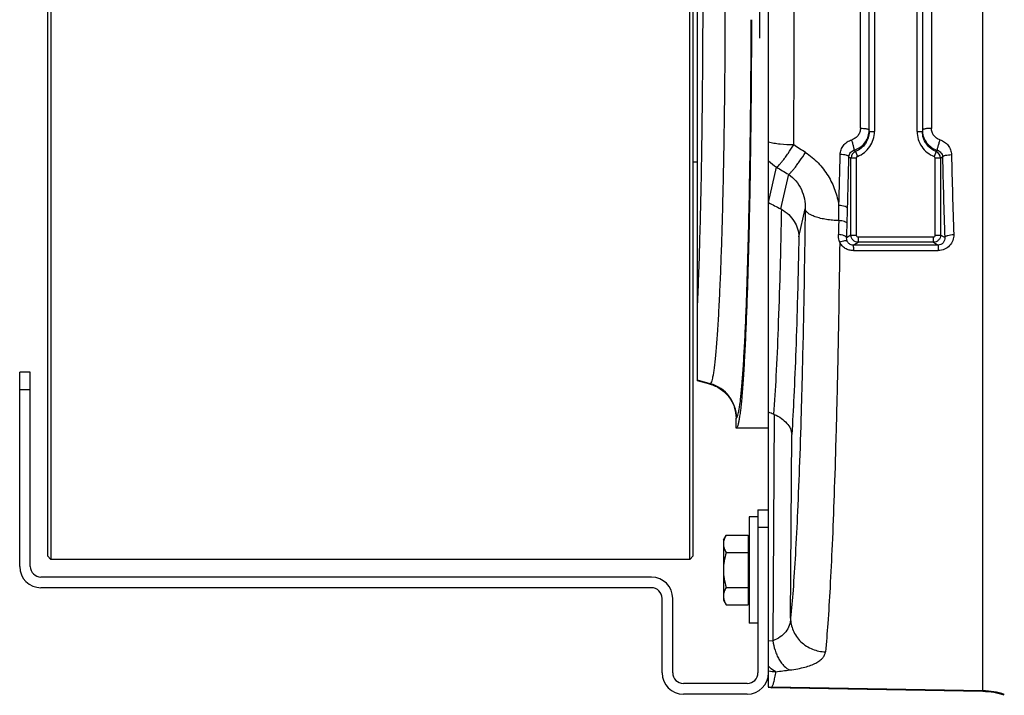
# Model space of a CAD drawing. Extents: x -3086 to 1181, y 8 to 2270.
# Tile 5 of 75: x -2163 to -1885, y 237 to 428. Entities that reach past the tile are written whole.
import ezdxf

# ---------------------------------------------------------------- set-up
doc = ezdxf.new("R2010")
doc.units = 0
doc.header["$LTSCALE"] = 65.395
doc.layers.get('0').update_dxf_attribs({"linetype": 'CONTINUOUS'})

msp = doc.modelspace()

# ---------------------------------------------------------------- linework, layer by layer
at = {"color": 9, "linetype": 'CONTINUOUS'}
for p, q in [((-1891.5, 238.33), (-1891.5, 636.93)), ((-1926.01, 397.2), (-1926.01, 478.06)), ((-1922.06, 478.98), (-1922.06, 396.28)), ((-1910.06, 396.28), (-1910.06, 478.98)), ((-1906.01, 478.09), (-1906.01, 397.17)), ((-1923.56, 396.28), (-1922.06, 396.28)), ((-1910.06, 396.28), (-1908.56, 396.28)), ((-1928.68, 367.05), (-1928.68, 388.79)), ((-1927.18, 388.79), (-1928.68, 388.79)), ((-1927.4, 390.65), (-1926.86, 389.26)), ((-1927.18, 388.79), (-1927.18, 367.05)), ((-1904.71, 390.65), (-1905.25, 389.26)), ((-1904.93, 367.05), (-1904.93, 388.79)), ((-1903.44, 388.79), (-1904.93, 388.79)), ((-1903.44, 388.79), (-1903.44, 367.05)), ((-1951.89, 376.22), (-1949.65, 386.23)), ((-1946.32, 384.21), (-1948.51, 374.46)), ((-1943.37, 366.58), (-1941.59, 374.49)), ((-1928.68, 367.05), (-1929.9, 366.32)), ((-1928.68, 367.05), (-1927.18, 367.05)), ((-1926.68, 366.55), (-1926.68, 365.06)), ((-1926.68, 366.55), (-1905.43, 366.55)), ((-1905.43, 365.06), (-1905.43, 366.55)), ((-1904.93, 367.05), (-1903.44, 367.05)), ((-1902.27, 366.35), (-1903.44, 367.05)), ((-1928.04, 364.24), (-1926.68, 365.06)), ((-1904.11, 364.27), (-1928.04, 364.24)), ((-1905.43, 365.06), (-1926.68, 365.06)), ((-1905.43, 365.06), (-1904.11, 364.27)), ((-1928, 362.69), (-1904.07, 362.71)), ((-1968.33, 325.16), (-1971.91, 326.12)), ((-1968.33, 325.16), (-1968.46, 325.06)), ((-2159.91, 323.39), (-2162.91, 323.39)), ((-1950.34, 316.48), (-1950.74, 252.68)), ((-1961.06, 315.4), (-1960.92, 315.5)), ((-1945.7, 259.02), (-1945.37, 310.84)), ((-1951.91, 284.63), (-1954.91, 284.63)), ((-1950.74, 252.68), (-1951.91, 252.54)), ((-1891.5, 238.57), (-1951.12, 239.61)), ((-1951.12, 239.61), (-1951.12, 239.61)), ((-1951.12, 239.61), (-1951.12, 239.61))]:
    msp.add_line(p, q, dxfattribs=at)
at = {"color": 7, "linetype": 'CONTINUOUS'}
for p, q in [((-2154.11, 599.63), (-2154.11, 275.63)), ((-1974.11, 275.63), (-1974.11, 599.63)), ((-2155.11, 598.63), (-2155.11, 276.63)), ((-1973.11, 276.63), (-1973.11, 598.63)), ((-2162.91, 273.63), (-2162.91, 328.39)), ((-2159.91, 328.39), (-2162.91, 328.39)), ((-2159.91, 273.63), (-2159.91, 328.39)), ((-1954.91, 289.63), (-1954.91, 243.63)), ((-1954.91, 289.63), (-1951.91, 289.63)), ((-1951.91, 243.63), (-1951.91, 289.63)), ((-2155.11, 276.63), (-2154.11, 275.63)), ((-1974.11, 275.63), (-2154.11, 275.63)), ((-1973.11, 276.63), (-1974.11, 275.63)), ((-1984.91, 270.63), (-2156.91, 270.63)), ((-1984.91, 267.63), (-2156.91, 267.63)), ((-1981.91, 243.63), (-1981.91, 264.63)), ((-1978.91, 243.63), (-1978.91, 264.63)), ((-1957.91, 240.63), (-1975.91, 240.63)), ((-1957.91, 237.63), (-1975.91, 237.63))]:
    msp.add_line(p, q, dxfattribs=at)
at = {"color": 6, "linetype": 'CONTINUOUS'}
for p, q in [((-1951.91, 289.63), (-1951.91, 585.63)), ((-1971.91, 325.98), (-1971.91, 549.28)), ((-1923.56, 396.28), (-1923.56, 478.98)), ((-1908.56, 478.98), (-1908.56, 396.28)), ((-1923.56, 396.28), (-1923.56, 396.23)), ((-1908.56, 396.21), (-1908.56, 396.28)), ((-1971.91, 387.63), (-1973.11, 387.63)), ((-1951.89, 376.22), (-1951.91, 376.22)), ((-1968.46, 325.06), (-1971.91, 325.98)), ((-1961.06, 312.64), (-1961.06, 315.4)), ((-1951.91, 312.63), (-1961.06, 312.63)), ((-1957.41, 287.63), (-1957.41, 257.63)), ((-1954.91, 287.63), (-1957.41, 287.63)), ((-1964.61, 281.13), (-1963.85, 282.44)), ((-1964.61, 281.13), (-1964.61, 264.13)), ((-1963.85, 282.44), (-1957.61, 282.44)), ((-1963.85, 277.54), (-1957.61, 277.54)), ((-1963.85, 267.72), (-1957.61, 267.72)), ((-1964.61, 264.13), (-1963.85, 262.81)), ((-1963.85, 262.81), (-1957.61, 262.81)), ((-1954.91, 257.63), (-1957.41, 257.63)), ((-1951.91, 239.67), (-1951.91, 243.63)), ((-1891.5, 238.33), (-1951.24, 239.37))]:
    msp.add_line(p, q, dxfattribs=at)
at = {"color": 2, "linetype": 'CONTINUOUS'}
for p, q in [((-1954.41, 452.63), (-1954.41, 422.63)), ((-1957.61, 282.44), (-1957.61, 262.81)), ((-1951.91, 239.67), (-1951.91, 239.4)), ((-1951.12, 239.61), (-1951.24, 239.37)), ((-1951.24, 239.37), (-1951, 239.61))]:
    msp.add_line(p, q, dxfattribs=at)
at = {"color": 9, "linetype": 'CONTINUOUS'}
for centre, radius, start, end in [((-7841.33, 437.63), 5896.68, 359.561342, 0.438658), ((-1929.44, 396.69), 5.89, 355.4942, 356.0605), ((-1929.45, 396.69), 5.89, 356.0605, 356.6977), ((-3926.25, 433.71), 1995.01, 358.32526, 358.73855), ((-3952.02, 433.09), 2023.23, 358.34383, 358.75649), ((-1922.67, 398.56), 11.47, 234.8605, 238.4182), ((-1926.67, 388.79), 2, 111.3546, 179.7895), ((-1918.01, 400.57), 13.66, 224.3587, 226.5693), ((-1926.68, 388.79), 0.498, 111.0813, 180.0171), ((-1905.43, 388.79), 0.498, 359.9809, 68.9212), ((-1914.32, 400.79), 13.97, 313.4568, 315.4498), ((-1905.44, 388.79), 2, 0.2105, 68.6454), ((-1909.54, 398.7), 11.63, 301.6112, 304.8255), ((123.08, 432.92), 2026.44, 181.23752, 181.88234), ((40.32, 432), 1941.14, 181.24709, 181.91191), ((-1944.62, 394.95), 10.06, 223.6339, 240.0384), ((-2051.7, 374.44), 119.62, 358.4257, 0.4606), ((-3970.97, 434.13), 2042.2, 358.20941, 358.33009), ((-3807.16, 428.91), 1878.31, 358.0904, 358.21242), ((-1970.93, 315.49), 10.01, 0.0567, 74.9314), ((-1949.58, 254.21), 10.26, 256.9062, 268.5926), ((-2003.51, 689.95), 449.21, 276.8629, 277.3663), ((-1891.85, 218.56), 20.01, 71.4438, 89.0008)]:
    msp.add_arc(centre, radius, start, end, dxfattribs=at)
at = {"color": 2, "linetype": 'CONTINUOUS'}
for centre, radius, start, end in [((-1906.06, 384.88), 12.29, 89.7966, 90), ((-1902.67, 396.66), 5.89, 183.3463, 184.312), ((-1950.81, 249.61), 10, 263.6984, 268.9293), ((-1950.93, 249.61), 10, 264.4232, 265.1802), ((-1950.93, 249.61), 10.01, 265.1806, 268.9652)]:
    msp.add_arc(centre, radius, start, end, dxfattribs=at)
at = {"color": 6, "linetype": 'CONTINUOUS'}
for centre, radius, start, end in [((-1952.41, 366.93), 8.48, 60.8914, 62.5691), ((-1952.86, 310.4), 6.59, 67.5369, 69.0597), ((-1891.85, 218.34), 19.99, 71.422, 88.9992)]:
    msp.add_arc(centre, radius, start, end, dxfattribs=at)
at = {"color": 7, "linetype": 'CONTINUOUS'}
for centre, radius, start, end in [((-2156.91, 273.63), 6, 180, 270), ((-2156.91, 273.63), 3, 180, 270), ((-1984.91, 264.63), 6, 0, 90), ((-1984.91, 264.63), 3, 0, 90), ((-1975.91, 243.63), 6, 180, 270), ((-1975.91, 243.63), 3, 180, 270), ((-1957.91, 243.63), 6, 270, 360), ((-1957.91, 243.63), 3, 270, 360)]:
    msp.add_arc(centre, radius, start, end, dxfattribs=at)
at = {"color": 9, "linetype": 'CONTINUOUS'}
for points, knots in [([(-1968.33, 550.1), (-1968.29, 550.08), (-1968.21, 549.99), (-1968.06, 549.73), (-1967.88, 549.23), (-1967.68, 548.44), (-1967.49, 547.39), (-1967.29, 546.09), (-1967.1, 544.54), (-1966.91, 542.73), (-1966.64, 539.84), (-1966.33, 535.64), (-1965.98, 529.93), (-1965.66, 523.35), (-1965.36, 515.97), (-1965.09, 507.86), (-1964.85, 499.1), (-1964.65, 489.76), (-1964.41, 476.41), (-1964.22, 458.98), (-1964.14, 437.63), (-1964.22, 416.28), (-1964.41, 398.85), (-1964.65, 385.5), (-1964.85, 376.16), (-1965.09, 367.4), (-1965.36, 359.29), (-1965.66, 351.91), (-1965.98, 345.33), (-1966.33, 339.61), (-1966.64, 335.41), (-1966.91, 332.53), (-1967.1, 330.72), (-1967.29, 329.17), (-1967.49, 327.87), (-1967.68, 326.82), (-1967.88, 326.03), (-1968.06, 325.53), (-1968.21, 325.27), (-1968.29, 325.18), (-1968.33, 325.16)], [0, 0, 0, 0, 0.000637, 0.001501, 0.00401, 0.007616, 0.01234, 0.018183, 0.025137, 0.033186, 0.042317, 0.063745, 0.089223, 0.118525, 0.151377, 0.18748, 0.226496, 0.268065, 0.311797, 0.404111, 0.5, 0.595889, 0.688203, 0.731935, 0.773504, 0.81252, 0.848623, 0.881475, 0.910777, 0.936255, 0.957683, 0.966814, 0.974863, 0.981817, 0.98766, 0.992384, 0.99599, 0.998499, 0.999363, 1, 1, 1, 1]), ([(-1971.91, 347.36), (-1971.78, 350.12), (-1971.54, 356.03), (-1971.12, 369.2), (-1970.71, 387.82), (-1970.42, 412.01), (-1970.32, 437.63), (-1970.42, 463.25), (-1970.71, 487.44), (-1971.12, 506.06), (-1971.54, 519.23), (-1971.78, 525.14), (-1971.91, 527.9)], [0, 0, 0, 0, 0.04591, 0.098201, 0.218919, 0.355403, 0.5, 0.644598, 0.781081, 0.901799, 0.95409, 1, 1, 1, 1]), ([(-1960.92, 315.5), (-1960.88, 315.53), (-1960.81, 315.62), (-1960.66, 315.88), (-1960.5, 316.38), (-1960.31, 317.16), (-1960.13, 318.19), (-1959.94, 319.48), (-1959.75, 321.01), (-1959.57, 322.78), (-1959.32, 325.62), (-1959.02, 329.75), (-1958.68, 335.38), (-1958.37, 341.86), (-1958.08, 349.14), (-1957.81, 357.17), (-1957.57, 365.87), (-1957.36, 375.17), (-1957.11, 388.55), (-1956.88, 406.15), (-1956.8, 420.48), (-1956.78, 427.81)], [0, 0, 0, 0, 0.001263, 0.002983, 0.007964, 0.015102, 0.02443, 0.03595, 0.049647, 0.065499, 0.083477, 0.125668, 0.17588, 0.233704, 0.298662, 0.370215, 0.447768, 0.530673, 0.618239, 0.804389, 1, 1, 1, 1]), ([(-1926.01, 397.2), (-1926.01, 396.84), (-1926.13, 396.11), (-1926.65, 395.14), (-1927.45, 394.38), (-1928.12, 394.06), (-1928.48, 393.95)], [0, 0, 0, 0, 0.247651, 0.496299, 0.747005, 1, 1, 1, 1]), ([(-1926.01, 397.2), (-1925.72, 397.2), (-1925.27, 397.18), (-1924.7, 397.12), (-1924.32, 397.06), (-1924, 396.98), (-1923.78, 396.91), (-1923.66, 396.84), (-1923.59, 396.78), (-1923.56, 396.72), (-1923.56, 396.69)], [0, 0, 0, 0, 0.344388, 0.514325, 0.66877, 0.797596, 0.895124, 0.931296, 0.959833, 1, 1, 1, 1]), ([(-1931.72, 389.79), (-1931.71, 390.25), (-1931.53, 391.18), (-1930.84, 392.42), (-1929.8, 393.4), (-1928.93, 393.81), (-1928.48, 393.95)], [0, 0, 0, 0, 0.247313, 0.496123, 0.747055, 1, 1, 1, 1]), ([(-1927.78, 391.02), (-1927.77, 391.03), (-1927.77, 391.07), (-1927.76, 391.16), (-1927.79, 391.35), (-1927.84, 391.65), (-1927.93, 392.04), (-1928.05, 392.5), (-1928.23, 393.15), (-1928.37, 393.63), (-1928.48, 393.95)], [0, 0, 0, 0, 0.012298, 0.032169, 0.097694, 0.200012, 0.335689, 0.495937, 0.668343, 1, 1, 1, 1]), ([(-1927.78, 391.02), (-1927.21, 391.2), (-1926.12, 391.71), (-1924.8, 392.93), (-1923.89, 394.48), (-1923.62, 395.64), (-1923.58, 396.23)], [0, 0, 0, 0, 0.251247, 0.501551, 0.751002, 1, 1, 1, 1]), ([(-1923.56, 396.23), (-1923.56, 395.63), (-1923.75, 394.43), (-1924.55, 392.8), (-1925.79, 391.47), (-1926.85, 390.87), (-1927.4, 390.65)], [0, 0, 0, 0, 0.250124, 0.500182, 0.75014, 1, 1, 1, 1]), ([(-1926.86, 389.26), (-1926.16, 389.53), (-1924.84, 390.29), (-1923.28, 391.96), (-1922.28, 394.02), (-1922.06, 395.53), (-1922.06, 396.28)], [0, 0, 0, 0, 0.249993, 0.499991, 0.749995, 1, 1, 1, 1]), ([(-1910.06, 396.28), (-1910.06, 395.53), (-1909.83, 394.02), (-1908.84, 391.96), (-1907.28, 390.29), (-1905.95, 389.53), (-1905.25, 389.26)], [0, 0, 0, 0, 0.250008, 0.500011, 0.75001, 1, 1, 1, 1]), ([(-1904.71, 390.65), (-1905.27, 390.87), (-1906.32, 391.47), (-1907.56, 392.79), (-1908.36, 394.42), (-1908.55, 395.62), (-1908.56, 396.21)], [0, 0, 0, 0, 0.249853, 0.49981, 0.749867, 1, 1, 1, 1]), ([(-1944.82, 392.49), (-1946.11, 392.5), (-1947.98, 392.6), (-1950.34, 392.91), (-1951.41, 393.13), (-1951.91, 393.25)], [0, 0, 0, 0, 0.541136, 0.785374, 1, 1, 1, 1]), ([(-1949.65, 386.23), (-1949.6, 386.26), (-1949.49, 386.32), (-1949.24, 386.52), (-1948.87, 386.89), (-1948.36, 387.47), (-1947.76, 388.22), (-1947.09, 389.12), (-1946.09, 390.55), (-1945.33, 391.69), (-1944.82, 392.49)], [0, 0, 0, 0, 0.020579, 0.047503, 0.120715, 0.219055, 0.340647, 0.482896, 0.642655, 1, 1, 1, 1]), ([(-1903.57, 393.92), (-1903.12, 393.78), (-1902.26, 393.36), (-1901.22, 392.38), (-1900.54, 391.14), (-1900.37, 390.21), (-1900.36, 389.75)], [0, 0, 0, 0, 0.252948, 0.504106, 0.753026, 1, 1, 1, 1]), ([(-1946.32, 384.21), (-1946.22, 384.25), (-1945.98, 384.42), (-1945.58, 384.79), (-1945.08, 385.35), (-1944.48, 386.09), (-1943.79, 386.99), (-1942.77, 388.41), (-1942.01, 389.56), (-1941.5, 390.35)], [0, 0, 0, 0, 0.043426, 0.111915, 0.207525, 0.329331, 0.474959, 0.639364, 1, 1, 1, 1]), ([(-1941.5, 390.35), (-1940.2, 389.52), (-1937.82, 387.55), (-1935.03, 383.9), (-1933.07, 379.79), (-1932.32, 376.87), (-1932.09, 375.4)], [0, 0, 0, 0, 0.253897, 0.505422, 0.754157, 1, 1, 1, 1]), ([(-1929.27, 389.18), (-1929.28, 389.22), (-1929.35, 389.3), (-1929.51, 389.4), (-1929.74, 389.5), (-1930.18, 389.63), (-1930.85, 389.74), (-1931.42, 389.78), (-1931.72, 389.79)], [0, 0, 0, 0, 0.047187, 0.116508, 0.213675, 0.338415, 0.653382, 1, 1, 1, 1]), ([(-1929.27, 389.18), (-1929.25, 389.59), (-1928.93, 390.43), (-1928.18, 390.91), (-1927.78, 391.02)], [0, 0, 0, 0, 0.492579, 1, 1, 1, 1]), ([(-1904.36, 390.99), (-1903.96, 390.87), (-1903.23, 390.39), (-1902.91, 389.56), (-1902.89, 389.15)], [0, 0, 0, 0, 0.507359, 1, 1, 1, 1]), ([(-1902.89, 389.15), (-1902.88, 389.19), (-1902.8, 389.28), (-1902.63, 389.38), (-1902.38, 389.48), (-1901.92, 389.61), (-1901.23, 389.71), (-1900.65, 389.75), (-1900.36, 389.75)], [0, 0, 0, 0, 0.048817, 0.121341, 0.222747, 0.351275, 0.666646, 1, 1, 1, 1]), ([(-1946.32, 384.21), (-1945.52, 383.69), (-1944.08, 382.42), (-1942.56, 379.99), (-1941.71, 377.29), (-1941.57, 375.42), (-1941.59, 374.49)], [0, 0, 0, 0, 0.25307, 0.504152, 0.753094, 1, 1, 1, 1]), ([(-1929.64, 374.62), (-1929.67, 374.73), (-1929.84, 374.89), (-1930.12, 375.04), (-1930.57, 375.21), (-1931.24, 375.34), (-1931.8, 375.39), (-1932.09, 375.4)], [0, 0, 0, 0, 0.133851, 0.236971, 0.364428, 0.672935, 1, 1, 1, 1]), ([(-1948.29, 374.34), (-1948.4, 368.4), (-1948.66, 357.19), (-1949.17, 341.5), (-1949.75, 328.17), (-1950.23, 320.12), (-1950.51, 316.55)], [0, 0, 0, 0, 0.30801, 0.581616, 0.814154, 1, 1, 1, 1]), ([(-1941.59, 374.49), (-1941.75, 361.75), (-1942.06, 343.24), (-1942.65, 319.48), (-1943.14, 303.78), (-1943.69, 289.79), (-1944.29, 277.69), (-1944.93, 267.65), (-1945.43, 261.65), (-1945.7, 259.02)], [0, 0, 0, 0, 0.330887, 0.480528, 0.617038, 0.738676, 0.843897, 0.931369, 1, 1, 1, 1]), ([(-1932.13, 371.15), (-1932.7, 371.17), (-1933.86, 371.24), (-1935.58, 371.44), (-1937.21, 371.76), (-1938.68, 372.18), (-1939.89, 372.68), (-1940.7, 373.17), (-1941.15, 373.59), (-1941.45, 373.97), (-1941.57, 374.29), (-1941.59, 374.49)], [0, 0, 0, 0, 0.16408, 0.330753, 0.491803, 0.638682, 0.764282, 0.86476, 0.905743, 0.941276, 1, 1, 1, 1]), ([(-1932.13, 371.15), (-1932.14, 370.82), (-1932.17, 369.51), (-1932.21, 368.19), (-1932.24, 367.2)], [0, 0, 0, 0, 0.250734, 1, 1, 1, 1]), ([(-1929.77, 370.32), (-1929.8, 370.44), (-1929.96, 370.6), (-1930.23, 370.76), (-1930.67, 370.94), (-1931.31, 371.08), (-1931.85, 371.14), (-1932.13, 371.15)], [0, 0, 0, 0, 0.139743, 0.243691, 0.37066, 0.675703, 1, 1, 1, 1]), ([(-1943.37, 366.58), (-1943.48, 360.96), (-1943.72, 350.3), (-1944.18, 335.3), (-1944.71, 322.33), (-1945.14, 314.41), (-1945.37, 310.84)], [0, 0, 0, 0, 0.302416, 0.573359, 0.807435, 1, 1, 1, 1]), ([(-1931.85, 365), (-1931.92, 365.18), (-1932.17, 365.88), (-1932.26, 366.64), (-1932.24, 367.2)], [0, 0, 0, 0, 0.2515, 1, 1, 1, 1]), ([(-1929.9, 366.32), (-1929.93, 366.44), (-1930.08, 366.62), (-1930.36, 366.79), (-1930.78, 366.97), (-1931.42, 367.13), (-1931.96, 367.19), (-1932.24, 367.2)], [0, 0, 0, 0, 0.143061, 0.247206, 0.373673, 0.67688, 1, 1, 1, 1]), ([(-1929.72, 365.3), (-1929.76, 365.38), (-1929.88, 365.71), (-1929.92, 366.06), (-1929.9, 366.32)], [0, 0, 0, 0, 0.252185, 1, 1, 1, 1]), ([(-1926.68, 365.06), (-1926.94, 365.06), (-1927.47, 365.16), (-1928.13, 365.61), (-1928.57, 366.27), (-1928.68, 366.79), (-1928.68, 367.05)], [0, 0, 0, 0, 0.249756, 0.499778, 0.74993, 1, 1, 1, 1]), ([(-1927.18, 367.05), (-1927.18, 366.92), (-1927.08, 366.66), (-1926.81, 366.55), (-1926.68, 366.55)], [0, 0, 0, 0, 0.499945, 1, 1, 1, 1]), ([(-1903.44, 367.05), (-1903.44, 366.79), (-1903.54, 366.27), (-1903.99, 365.61), (-1904.65, 365.16), (-1905.17, 365.06), (-1905.43, 365.06)], [0, 0, 0, 0, 0.25007, 0.500222, 0.750244, 1, 1, 1, 1]), ([(-1905.43, 366.55), (-1905.3, 366.55), (-1905.04, 366.66), (-1904.93, 366.92), (-1904.93, 367.05)], [0, 0, 0, 0, 0.50007, 1, 1, 1, 1]), ([(-1902.27, 366.35), (-1902.25, 366.1), (-1902.3, 365.58), (-1902.66, 364.88), (-1903.3, 364.38), (-1903.84, 364.26), (-1904.11, 364.27)], [0, 0, 0, 0, 0.24543, 0.490059, 0.74027, 1, 1, 1, 1]), ([(-1899.74, 367.24), (-1899.72, 366.67), (-1899.89, 365.52), (-1900.8, 364.01), (-1902.27, 362.96), (-1903.47, 362.71), (-1904.07, 362.71)], [0, 0, 0, 0, 0.243357, 0.48931, 0.741585, 1, 1, 1, 1]), ([(-1902.27, 366.35), (-1902.24, 366.48), (-1902.07, 366.66), (-1901.77, 366.84), (-1901.3, 367.03), (-1900.62, 367.18), (-1900.03, 367.23), (-1899.74, 367.24)], [0, 0, 0, 0, 0.140553, 0.245382, 0.373511, 0.679983, 1, 1, 1, 1]), ([(-1931.85, 365), (-1932.02, 352.26), (-1932.33, 333.76), (-1932.92, 310.03), (-1933.4, 294.36), (-1933.94, 280.4), (-1934.52, 268.31), (-1935.14, 258.23), (-1935.62, 252.2), (-1935.88, 249.54)], [0, 0, 0, 0, 0.330936, 0.480261, 0.616419, 0.737801, 0.842978, 0.930715, 1, 1, 1, 1]), ([(-1929.72, 365.3), (-1929.8, 365.37), (-1929.98, 365.43), (-1930.24, 365.44), (-1930.63, 365.41), (-1931.18, 365.27), (-1931.62, 365.1), (-1931.85, 365)], [0, 0, 0, 0, 0.138645, 0.239099, 0.361631, 0.662191, 1, 1, 1, 1]), ([(-1928, 362.69), (-1928.4, 362.69), (-1929.2, 362.79), (-1930.31, 363.27), (-1931.22, 364.02), (-1931.67, 364.66), (-1931.85, 365)], [0, 0, 0, 0, 0.255134, 0.50784, 0.7562, 1, 1, 1, 1]), ([(-1928.04, 364.24), (-1928.23, 364.24), (-1928.61, 364.29), (-1929.11, 364.53), (-1929.48, 364.88), (-1929.66, 365.16), (-1929.72, 365.3)], [0, 0, 0, 0, 0.272087, 0.534522, 0.776325, 1, 1, 1, 1]), ([(-1928.04, 364.24), (-1928.04, 364.23), (-1928.04, 364.18), (-1928.03, 364.1), (-1928.02, 363.96), (-1928.02, 363.78), (-1928.01, 363.55), (-1928, 363.18), (-1928, 362.89), (-1928, 362.69)], [0, 0, 0, 0, 0.025989, 0.082422, 0.170854, 0.290222, 0.438175, 0.6098, 1, 1, 1, 1]), ([(-1904.11, 364.27), (-1904.11, 364.25), (-1904.11, 364.21), (-1904.1, 364.13), (-1904.09, 363.99), (-1904.09, 363.81), (-1904.08, 363.59), (-1904.07, 363.21), (-1904.07, 362.92), (-1904.07, 362.71)], [0, 0, 0, 0, 0.024817, 0.078899, 0.164486, 0.281429, 0.428282, 0.600789, 1, 1, 1, 1]), ([(-1945.7, 259.02), (-1945.73, 258.34), (-1945.97, 256.97), (-1946.97, 255.11), (-1948.61, 253.61), (-1949.99, 252.95), (-1950.74, 252.68)], [0, 0, 0, 0, 0.239096, 0.474598, 0.72333, 1, 1, 1, 1]), ([(-1945.7, 259.02), (-1945.69, 258.45), (-1945.57, 257.28), (-1945.03, 255.54), (-1944.11, 253.86), (-1942.42, 251.86), (-1939.65, 250.09), (-1937.11, 249.58), (-1935.88, 249.54)], [0, 0, 0, 0, 0.113787, 0.234826, 0.361814, 0.492766, 0.754671, 1, 1, 1, 1]), ([(-1950.74, 252.68), (-1950.59, 251.77), (-1950.26, 250.4), (-1949.6, 248.67), (-1949, 247.46), (-1948.31, 246.4), (-1947.37, 245.3), (-1946.52, 244.67), (-1945.92, 244.44)], [0, 0, 0, 0, 0.281815, 0.42376, 0.560892, 0.689334, 0.806223, 1, 1, 1, 1]), ([(-1945.92, 244.44), (-1945.16, 244.54), (-1943.74, 244.76), (-1941.74, 245.2), (-1940.03, 245.72), (-1938.6, 246.33), (-1937.47, 247.01), (-1936.63, 247.78), (-1936.07, 248.62), (-1935.91, 249.24), (-1935.88, 249.54)], [0, 0, 0, 0, 0.191038, 0.3619, 0.511588, 0.640365, 0.749785, 0.84282, 0.924132, 1, 1, 1, 1]), ([(-1949.83, 243.96), (-1950.02, 244.02), (-1950.81, 244.39), (-1951.47, 245), (-1951.91, 245.51)], [0, 0, 0, 0, 0.225151, 1, 1, 1, 1]), ([(-1951, 239.61), (-1950.94, 239.67), (-1950.83, 239.83), (-1950.61, 240.29), (-1950.37, 241.12), (-1950.09, 242.41), (-1949.92, 243.4), (-1949.83, 243.96)], [0, 0, 0, 0, 0.054815, 0.128266, 0.335426, 0.625728, 1, 1, 1, 1])]:
    msp.add_open_spline(points, degree=3, knots=knots, dxfattribs=at)
at = {"color": 6, "linetype": 'CONTINUOUS'}
for points, knots in [([(-1956.71, 427.81), (-1956.73, 420.17), (-1956.82, 405.25), (-1957.05, 386.92), (-1957.31, 373.01), (-1957.54, 363.37), (-1957.79, 354.37), (-1958.08, 346.09), (-1958.38, 338.61), (-1958.71, 331.99), (-1959.06, 326.29), (-1959.42, 321.55), (-1959.75, 318.23), (-1960.03, 316.09), (-1960.22, 314.88), (-1960.4, 314.04), (-1960.54, 313.5), (-1960.64, 313.19), (-1960.74, 312.95), (-1960.85, 312.75), (-1960.98, 312.64), (-1961.06, 312.64)], [0, 0, 0, 0, 0.19867, 0.3875, 0.476161, 0.559949, 0.638137, 0.710048, 0.77506, 0.832612, 0.88221, 0.923432, 0.955936, 0.968837, 0.979476, 0.987844, 0.99118, 0.993957, 0.996187, 0.997891, 1, 1, 1, 1]), ([(-1948.29, 374.34), (-1947.54, 373.93), (-1946.18, 372.94), (-1944.62, 371.03), (-1943.63, 368.88), (-1943.38, 367.34), (-1943.37, 366.58)], [0, 0, 0, 0, 0.266421, 0.519977, 0.76306, 1, 1, 1, 1]), ([(-1968.46, 325.06), (-1967.42, 324.78), (-1965.4, 323.86), (-1962.98, 321.6), (-1961.42, 318.67), (-1961.06, 316.49), (-1961.06, 315.4)], [0, 0, 0, 0, 0.25, 0.5, 0.750001, 1, 1, 1, 1]), ([(-1950.34, 316.48), (-1949.62, 316.19), (-1948.31, 315.49), (-1946.72, 314.11), (-1945.69, 312.54), (-1945.4, 311.39), (-1945.37, 310.84)], [0, 0, 0, 0, 0.29708, 0.559406, 0.790263, 1, 1, 1, 1]), ([(-1963.85, 282.44), (-1964.07, 282.06), (-1964.45, 281.28), (-1964.61, 280.41), (-1964.61, 279.99)], [0, 0, 0, 0, 0.514934, 1, 1, 1, 1]), ([(-1964.61, 279.99), (-1964.61, 279.57), (-1964.45, 278.71), (-1964.07, 277.92), (-1963.85, 277.54)], [0, 0, 0, 0, 0.485066, 1, 1, 1, 1]), ([(-1963.85, 277.54), (-1964.08, 276.74), (-1964.46, 275.12), (-1964.61, 273.46), (-1964.61, 272.63)], [0, 0, 0, 0, 0.500107, 1, 1, 1, 1]), ([(-1964.61, 272.63), (-1964.61, 271.8), (-1964.46, 270.14), (-1964.08, 268.52), (-1963.85, 267.72)], [0, 0, 0, 0, 0.499893, 1, 1, 1, 1]), ([(-1963.85, 267.72), (-1964.07, 267.34), (-1964.45, 266.55), (-1964.61, 265.69), (-1964.61, 265.27)], [0, 0, 0, 0, 0.514934, 1, 1, 1, 1]), ([(-1964.61, 265.27), (-1964.61, 265.17), (-1964.59, 264.76), (-1964.5, 264.35), (-1964.41, 264.05)], [0, 0, 0, 0, 0.247416, 1, 1, 1, 1]), ([(-1964.41, 264.05), (-1964.38, 263.95), (-1964.22, 263.52), (-1964.02, 263.11), (-1963.85, 262.81)], [0, 0, 0, 0, 0.243705, 1, 1, 1, 1])]:
    msp.add_open_spline(points, degree=3, knots=knots, dxfattribs=at)
at = {"color": 2, "linetype": 'CONTINUOUS'}
for points, knots in [([(-1906.06, 397.17), (-1906.38, 397.17), (-1906.84, 397.15), (-1907.43, 397.09), (-1907.8, 397.03), (-1908.11, 396.95), (-1908.32, 396.88), (-1908.45, 396.81), (-1908.52, 396.75), (-1908.56, 396.7), (-1908.56, 396.66)], [0, 0, 0, 0, 0.364629, 0.530195, 0.676461, 0.798443, 0.892575, 0.928782, 0.958024, 1, 1, 1, 1]), ([(-1903.57, 393.92), (-1903.92, 394.02), (-1904.58, 394.35), (-1905.38, 395.11), (-1905.9, 396.08), (-1906.01, 396.81), (-1906.01, 397.17)], [0, 0, 0, 0, 0.252306, 0.503002, 0.752019, 1, 1, 1, 1]), ([(-1908.54, 396.22), (-1908.5, 395.63), (-1908.23, 394.47), (-1907.33, 392.92), (-1906.01, 391.69), (-1904.93, 391.17), (-1904.36, 390.99)], [0, 0, 0, 0, 0.248868, 0.498356, 0.748752, 1, 1, 1, 1]), ([(-1904.36, 390.99), (-1904.37, 391), (-1904.37, 391.03), (-1904.36, 391.13), (-1904.32, 391.32), (-1904.25, 391.61), (-1904.15, 392.01), (-1904.02, 392.46), (-1903.82, 393.11), (-1903.67, 393.6), (-1903.57, 393.92)], [0, 0, 0, 0, 0.01117, 0.030382, 0.095345, 0.197767, 0.333996, 0.494997, 0.668071, 1, 1, 1, 1])]:
    msp.add_open_spline(points, degree=3, knots=knots, dxfattribs=at)
at = {"color": 9, "linetype": 'CONTINUOUS'}
for points in [[(-1941.5, 390.35), (-1942.61, 391.06), (-1943.71, 391.77), (-1944.82, 392.49)], [(-1949.65, 386.23), (-1948.54, 385.56), (-1947.43, 384.88), (-1946.32, 384.21)]]:
    msp.add_open_spline(points, degree=3, dxfattribs=at)
at = {"color": 6, "linetype": 'CONTINUOUS'}
for points in [[(-1951.89, 376.22), (-1950.76, 375.63), (-1949.64, 375.05), (-1948.51, 374.46)], [(-1950.51, 316.55), (-1950.97, 316.73), (-1951.44, 316.91), (-1951.91, 317.09)]]:
    msp.add_open_spline(points, degree=3, dxfattribs=at)

doc.saveas('drawing.dxf')
